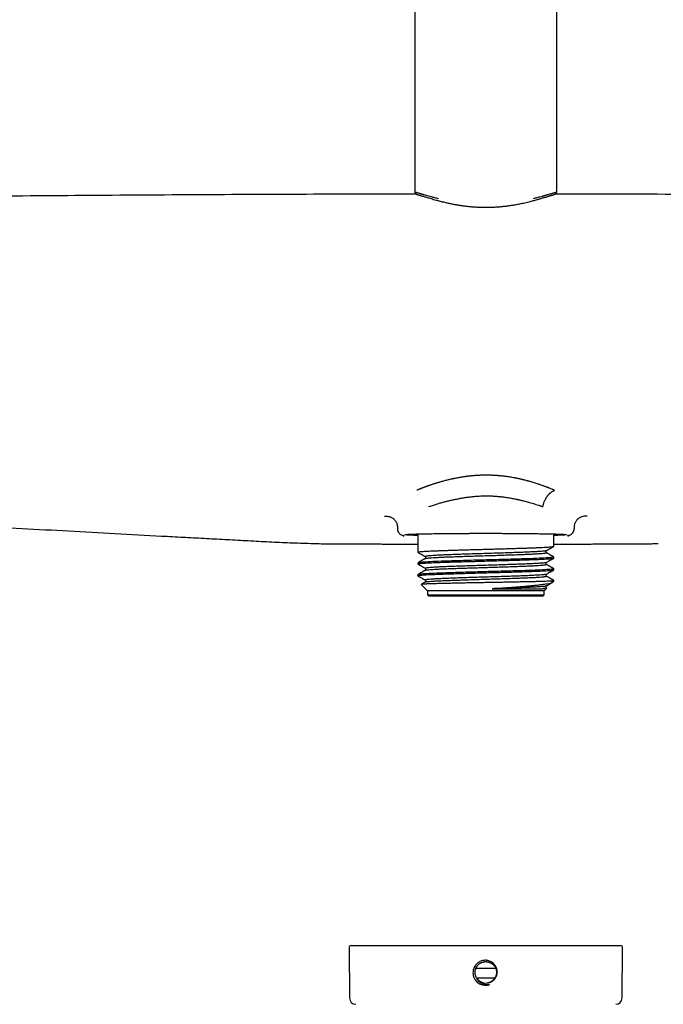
# Model space of a CAD drawing. Header units: millimetres. Extents: x 8 to 1762, y 12 to 2705.
# Tile 49 of 116: x 824 to 923, y 1404 to 1556. Entities that reach past the tile are written whole.
import ezdxf

# ---------------------------------------------------------------- set-up
doc = ezdxf.new("R2010")
doc.units = ezdxf.units.MM

msp = doc.modelspace()

# ---------------------------------------------------------------- linework, layer by layer
at = {"color": 7, "linetype": 'Continuous', "lineweight": 30}
for p, q in [((884.47, 2009.26), (884.47, 1529.15)), ((906.37, 1529.15), (906.37, 2009.26)), ((902.61, 1527.72), (902.59, 1527.72)), ((882.68, 1476), (882.81, 1476.14)), ((884.94, 1476.19), (884.94, 1473.56)), ((905.9, 1474.47), (905.9, 1476.19)), ((908.02, 1476.14), (908.15, 1476)), ((886.1, 1472.89), (886.1, 1472.58)), ((904.73, 1473.48), (904.73, 1473.79)), ((905.88, 1472.63), (905.89, 1472.64)), ((905.9, 1472.65), (905.9, 1472.81)), ((884.94, 1471.9), (884.94, 1471.75)), ((886.1, 1471.07), (886.1, 1470.77)), ((904.73, 1471.66), (904.73, 1471.97)), ((905.9, 1470.84), (905.9, 1471)), ((884.94, 1470.09), (884.94, 1469.93)), ((904.73, 1469.85), (904.73, 1470.16)), ((885.46, 1468.57), (886.44, 1467.59)), ((886.1, 1469.26), (886.1, 1468.95)), ((896.42, 1467.93), (904.12, 1467.93)), ((904.4, 1467.59), (904.8, 1468)), ((904.73, 1468.04), (904.73, 1468.35)), ((904.79, 1468.01), (904.73, 1468.04)), ((905.43, 1469.09), (905.9, 1469.09)), ((905.73, 1468.93), (905.89, 1469.09)), ((905.9, 1469.09), (905.9, 1469.18)), ((886.44, 1467.59), (886.44, 1466.99)), ((904.4, 1467.59), (886.44, 1467.59)), ((886.44, 1466.99), (886.64, 1466.79)), ((886.44, 1466.99), (904.4, 1466.99)), ((904.2, 1466.79), (886.64, 1466.79)), ((904.2, 1466.79), (904.4, 1466.99)), ((904.4, 1466.99), (904.4, 1467.59)), ((874.34, 1412.6), (874.41, 1404.84)), ((874.64, 1412.9), (916.2, 1412.9)), ((916.43, 1404.84), (916.5, 1412.6)), ((896.95, 1409.4), (893.89, 1409.4)), ((896.81, 1407.9), (894.02, 1407.9)), ((897.05, 1408.53), (897.05, 1408.53))]:
    msp.add_line(p, q, dxfattribs=at)
for centre, radius, start, end in [((884.64, 1476.19), 0.3, 0, 36.2981), ((906.2, 1476.19), 0.3, 143.5736, 180), ((874.64, 1412.6), 0.3, 90, 180.5), ((916.2, 1412.6), 0.3, 359.5, 90), ((895.42, 1408.78), 2, 202.5814, 286.1077), ((895.42, 1408.78), 1.65, 210.1444, 278.0916), ((875.41, 1404.85), 1, 180.5, 267.3946), ((915.43, 1404.85), 1, 272.6054, 359.5)]:
    msp.add_arc(centre, radius, start, end, dxfattribs=at)
for points, knots in [([(884.73, 1528.75), (882.15, 1528.75), (873.43, 1528.75), (858.57, 1528.69), (840.15, 1528.59), (821.73, 1528.45), (803.31, 1528.27), (785.66, 1528.06), (774.14, 1527.89), (768.77, 1527.82)], [0, 0, 0, 0, 0.066719, 0.225566, 0.384412, 0.543256, 0.7021, 0.860946, 1, 1, 1, 1]), ([(884.47, 1529.15), (884.47, 1529.11), (884.48, 1529.03), (884.53, 1528.93), (884.59, 1528.85), (884.65, 1528.8), (884.7, 1528.77), (884.72, 1528.76), (884.74, 1528.75), (884.76, 1528.74), (884.78, 1528.73), (884.83, 1528.71), (884.88, 1528.69), (884.94, 1528.67), (885.01, 1528.65), (885.09, 1528.63), (885.19, 1528.59), (885.31, 1528.56), (885.47, 1528.51), (885.65, 1528.46), (885.87, 1528.4), (886.12, 1528.32), (886.39, 1528.25), (886.68, 1528.16), (887, 1528.06), (887.37, 1527.95), (887.78, 1527.83), (888.08, 1527.75), (888.23, 1527.71)], [0, 0, 0, 0, 0.027194, 0.051421, 0.072418, 0.091699, 0.107197, 0.119265, 0.130521, 0.14223, 0.154392, 0.184866, 0.217896, 0.249566, 0.283222, 0.318831, 0.357441, 0.401797, 0.450487, 0.503541, 0.561015, 0.623002, 0.67797, 0.735887, 0.796928, 0.861249, 0.928944, 1, 1, 1, 1]), ([(884.47, 1529.15), (884.47, 1529.14), (884.47, 1529.13), (884.51, 1529.11), (884.58, 1529.08), (884.68, 1529.05), (884.81, 1529.01), (884.98, 1528.96), (885.15, 1528.9), (885.29, 1528.86), (885.37, 1528.84), (885.47, 1528.81), (885.56, 1528.78), (885.67, 1528.75), (885.78, 1528.72), (885.95, 1528.67), (886.21, 1528.59), (886.59, 1528.49), (887.02, 1528.37), (887.51, 1528.24), (887.87, 1528.15), (888.06, 1528.1)], [0, 0, 0, 0, 0.0537598, 0.1160149, 0.175366, 0.2318178, 0.2992371, 0.3685503, 0.4397745, 0.4641944, 0.4888335, 0.5136922, 0.5387712, 0.5640708, 0.5895918, 0.6153344, 0.6838756, 0.7566067, 0.8335342, 0.9146637, 1, 1, 1, 1]), ([(902.59, 1527.71), (902.69, 1527.74), (902.89, 1527.79), (903.18, 1527.87), (903.45, 1527.95), (903.7, 1528.02), (903.93, 1528.09), (904.16, 1528.16), (904.36, 1528.22), (904.56, 1528.28), (904.74, 1528.33), (904.91, 1528.38), (905.06, 1528.42), (905.19, 1528.46), (905.3, 1528.5), (905.41, 1528.53), (905.51, 1528.56), (905.61, 1528.59), (905.71, 1528.62), (905.81, 1528.65), (905.89, 1528.68), (905.96, 1528.7), (906.02, 1528.72), (906.06, 1528.74), (906.1, 1528.76), (906.16, 1528.79), (906.21, 1528.83), (906.24, 1528.86), (906.26, 1528.88), (906.29, 1528.91), (906.32, 1528.96), (906.34, 1529.01), (906.36, 1529.07), (906.36, 1529.12), (906.37, 1529.15)], [0, 0, 0, 0, 0.043673, 0.092943, 0.138748, 0.181224, 0.220472, 0.267102, 0.308414, 0.344456, 0.388714, 0.429406, 0.466513, 0.501097, 0.535538, 0.564671, 0.597172, 0.633584, 0.673943, 0.717274, 0.758026, 0.795267, 0.828967, 0.859142, 0.881396, 0.90703, 0.936316, 0.941636, 0.948576, 0.957825, 0.966325, 0.976176, 0.98739, 1, 1, 1, 1]), ([(902.77, 1528.1), (902.95, 1528.14), (903.29, 1528.23), (903.75, 1528.35), (904.08, 1528.44), (904.29, 1528.5), (904.41, 1528.53), (904.53, 1528.57), (904.64, 1528.6), (904.74, 1528.63), (904.84, 1528.66), (905, 1528.7), (905.19, 1528.76), (905.41, 1528.82), (905.61, 1528.88), (905.78, 1528.93), (905.93, 1528.98), (906.06, 1529.02), (906.17, 1529.05), (906.26, 1529.09), (906.33, 1529.11), (906.37, 1529.13), (906.37, 1529.14), (906.37, 1529.15)], [0, 0, 0, 0, 0.079718, 0.155672, 0.227866, 0.251334, 0.274376, 0.296992, 0.319183, 0.340949, 0.36229, 0.383206, 0.441016, 0.497737, 0.553373, 0.607932, 0.66142, 0.713846, 0.765216, 0.828684, 0.895888, 0.966833, 1, 1, 1, 1]), ([(1023.19, 1527.8), (1017.44, 1527.88), (1005.55, 1528.06), (987.52, 1528.27), (969.1, 1528.45), (950.68, 1528.59), (932.26, 1528.69), (917.4, 1528.75), (908.67, 1528.75), (906.09, 1528.75)], [0, 0, 0, 0, 0.147284, 0.304594, 0.461906, 0.61922, 0.776533, 0.933844, 1, 1, 1, 1]), ([(888.23, 1527.71), (888.33, 1527.69), (888.54, 1527.63), (888.88, 1527.55), (889.23, 1527.47), (889.56, 1527.39), (889.88, 1527.32), (890.18, 1527.26), (890.45, 1527.21), (890.71, 1527.16), (890.93, 1527.12), (891.15, 1527.08), (891.35, 1527.05), (891.56, 1527.02), (891.77, 1526.99), (892.11, 1526.94), (892.59, 1526.88), (893.22, 1526.82), (893.86, 1526.77), (894.51, 1526.74), (895.16, 1526.73), (895.81, 1526.73), (896.47, 1526.75), (897.11, 1526.78), (897.72, 1526.83), (898.18, 1526.88), (898.5, 1526.91), (898.69, 1526.94), (898.89, 1526.97), (899.12, 1527), (899.37, 1527.03), (899.66, 1527.08), (899.96, 1527.13), (900.3, 1527.19), (900.66, 1527.26), (901.03, 1527.34), (901.43, 1527.43), (901.84, 1527.52), (902.24, 1527.62), (902.49, 1527.68), (902.61, 1527.71)], [0, 0, 0, 0, 0.025696, 0.055374, 0.083066, 0.108799, 0.132591, 0.154454, 0.174393, 0.192411, 0.208506, 0.222787, 0.236733, 0.2508, 0.264963, 0.279213, 0.319581, 0.360575, 0.401643, 0.44271, 0.483814, 0.524986, 0.566163, 0.607235, 0.646707, 0.684058, 0.696883, 0.709436, 0.722529, 0.737693, 0.754956, 0.774332, 0.795834, 0.819465, 0.845229, 0.873127, 0.903158, 0.935319, 0.969605, 1, 1, 1, 1]), ([(906.03, 1483.1), (905.9, 1483.15), (905.64, 1483.25), (905.37, 1483.37), (905.2, 1483.43), (905.16, 1483.45), (905.12, 1483.46), (905.07, 1483.48), (905.03, 1483.5), (904.98, 1483.52), (904.94, 1483.53), (904.9, 1483.55), (904.84, 1483.57), (904.76, 1483.6), (904.64, 1483.64), (904.49, 1483.7), (904.31, 1483.77), (904.08, 1483.85), (903.86, 1483.93), (903.65, 1484), (903.34, 1484.11), (902.89, 1484.25), (902.44, 1484.39), (902.14, 1484.47), (902.01, 1484.51), (901.88, 1484.54), (901.71, 1484.59), (901.57, 1484.62), (901.46, 1484.65), (901.43, 1484.66), (901.4, 1484.67), (901.36, 1484.68), (901.33, 1484.68), (901.29, 1484.69), (901.27, 1484.7), (901.24, 1484.71), (901.2, 1484.72), (901.13, 1484.73), (901.02, 1484.76), (900.89, 1484.79), (900.76, 1484.82), (900.63, 1484.85), (900.48, 1484.88), (900.32, 1484.91), (900.14, 1484.95), (899.96, 1484.99), (899.8, 1485.02), (899.58, 1485.05), (899.31, 1485.1), (898.97, 1485.16), (898.65, 1485.2), (898.37, 1485.24), (898.08, 1485.27), (897.83, 1485.3), (897.61, 1485.32), (897.41, 1485.34), (897.21, 1485.36), (896.99, 1485.37), (896.76, 1485.39), (896.52, 1485.4), (896.27, 1485.41), (896.02, 1485.42), (895.78, 1485.42), (895.58, 1485.42), (895.43, 1485.42), (895.3, 1485.42), (895.17, 1485.42), (895.02, 1485.42), (894.84, 1485.42), (894.65, 1485.41), (894.43, 1485.4), (894.2, 1485.39), (893.96, 1485.38), (893.79, 1485.37), (893.69, 1485.36), (893.62, 1485.35), (893.56, 1485.35), (893.48, 1485.34), (893.39, 1485.33), (893.26, 1485.32), (893.1, 1485.3), (892.89, 1485.28), (892.72, 1485.26), (892.57, 1485.24), (892.47, 1485.23), (892.37, 1485.22), (892.26, 1485.2), (892.15, 1485.19), (892.08, 1485.18), (892.02, 1485.17), (891.95, 1485.16), (891.84, 1485.14), (891.7, 1485.12), (891.53, 1485.09), (891.33, 1485.06), (891.09, 1485.01), (890.81, 1484.96), (890.57, 1484.91), (890.41, 1484.88), (890.33, 1484.86), (890.27, 1484.85), (890.21, 1484.83), (889.99, 1484.79), (889.59, 1484.69), (889.03, 1484.55), (888.48, 1484.4), (888.07, 1484.28), (887.81, 1484.2), (887.69, 1484.16), (887.58, 1484.13), (887.46, 1484.09), (887.32, 1484.05), (887.15, 1483.99), (886.96, 1483.93), (886.78, 1483.87), (886.64, 1483.82), (886.54, 1483.78), (886.45, 1483.75), (886.35, 1483.71), (886.26, 1483.68), (886.17, 1483.65), (886.07, 1483.61), (885.98, 1483.58), (885.88, 1483.54), (885.78, 1483.5), (885.7, 1483.47), (885.64, 1483.45), (885.59, 1483.43), (885.52, 1483.4), (885.43, 1483.36), (885.32, 1483.32), (885.22, 1483.28), (885.1, 1483.23), (884.96, 1483.17), (884.86, 1483.12), (884.81, 1483.1)], [0, 0, 0, 0, 0.022243, 0.044613, 0.047075, 0.049538, 0.051999, 0.054461, 0.056921, 0.059382, 0.061841, 0.06377, 0.066632, 0.070792, 0.07724, 0.085431, 0.095363, 0.107036, 0.120453, 0.130646, 0.139014, 0.168346, 0.197945, 0.204518, 0.2111, 0.217208, 0.223217, 0.235291, 0.236766, 0.238266, 0.23979, 0.241338, 0.242911, 0.244509, 0.246131, 0.246789, 0.248601, 0.251405, 0.256693, 0.263762, 0.268999, 0.274919, 0.281527, 0.28883, 0.29683, 0.305532, 0.312838, 0.318101, 0.33418, 0.349542, 0.362637, 0.374954, 0.386536, 0.399335, 0.407193, 0.415446, 0.424092, 0.43313, 0.44353, 0.453913, 0.463438, 0.475134, 0.485213, 0.49368, 0.500541, 0.504834, 0.510166, 0.516535, 0.523937, 0.532369, 0.540686, 0.551816, 0.561839, 0.570759, 0.573366, 0.575783, 0.57867, 0.582028, 0.585854, 0.590149, 0.597843, 0.606692, 0.616692, 0.62089, 0.625261, 0.629806, 0.634525, 0.639416, 0.643113, 0.643914, 0.647295, 0.652402, 0.65842, 0.665811, 0.674574, 0.684706, 0.697675, 0.712353, 0.716764, 0.719558, 0.722352, 0.725145, 0.727938, 0.752846, 0.779688, 0.805877, 0.831653, 0.839232, 0.844586, 0.849355, 0.855362, 0.862602, 0.871072, 0.880767, 0.89168, 0.898113, 0.903048, 0.907979, 0.912905, 0.917827, 0.922745, 0.927657, 0.933056, 0.938449, 0.943835, 0.949216, 0.951328, 0.954183, 0.958178, 0.96331, 0.96957, 0.976273, 0.980834, 0.990897, 1, 1, 1, 1]), ([(904.21, 1480.57), (904.21, 1480.57), (904.21, 1480.58), (904.21, 1480.6), (904.22, 1480.63), (904.23, 1480.68), (904.24, 1480.72), (904.25, 1480.75), (904.26, 1480.78), (904.27, 1480.82), (904.27, 1480.86), (904.29, 1480.9), (904.3, 1480.94), (904.33, 1481.05), (904.38, 1481.22), (904.46, 1481.44), (904.55, 1481.62), (904.62, 1481.75), (904.67, 1481.85), (904.73, 1481.94), (904.79, 1482.03), (904.85, 1482.12), (904.91, 1482.2), (904.98, 1482.29), (905.06, 1482.39), (905.13, 1482.48), (905.21, 1482.56), (905.29, 1482.63), (905.37, 1482.71), (905.46, 1482.78), (905.57, 1482.86), (905.71, 1482.95), (905.86, 1483.03), (905.97, 1483.08), (906.03, 1483.1)], [0, 0, 0, 0, 0.001455, 0.003711, 0.015412, 0.034631, 0.042739, 0.051714, 0.061571, 0.07233, 0.084012, 0.096645, 0.110258, 0.124887, 0.1922, 0.259668, 0.326704, 0.359775, 0.392365, 0.424341, 0.455582, 0.485973, 0.515418, 0.552186, 0.588722, 0.624878, 0.660518, 0.695528, 0.729818, 0.763325, 0.810695, 0.866402, 0.929507, 1, 1, 1, 1]), ([(886.63, 1480.58), (886.82, 1480.64), (887.2, 1480.78), (887.8, 1480.97), (888.39, 1481.14), (888.99, 1481.31), (889.58, 1481.46), (890.17, 1481.6), (890.76, 1481.72), (891.36, 1481.84), (891.98, 1481.94), (892.6, 1482.04), (893.21, 1482.11), (893.8, 1482.17), (894.36, 1482.22), (894.9, 1482.24), (895.33, 1482.25), (895.65, 1482.25), (895.87, 1482.24), (896.1, 1482.24), (896.34, 1482.23), (896.57, 1482.22), (896.92, 1482.19), (897.38, 1482.15), (897.99, 1482.09), (898.66, 1482), (899.36, 1481.88), (899.86, 1481.79), (900.14, 1481.73), (900.22, 1481.71), (900.3, 1481.69), (900.38, 1481.67), (900.47, 1481.66), (900.55, 1481.64), (900.69, 1481.6), (900.89, 1481.56), (901.16, 1481.49), (901.47, 1481.41), (901.81, 1481.32), (902.17, 1481.22), (902.55, 1481.11), (902.95, 1480.99), (903.36, 1480.86), (903.79, 1480.72), (904.06, 1480.62), (904.21, 1480.57)], [0, 0, 0, 0, 0.039821, 0.078472, 0.115958, 0.152282, 0.18745, 0.221467, 0.254339, 0.286071, 0.32095, 0.354362, 0.386321, 0.416842, 0.445943, 0.473645, 0.499971, 0.511518, 0.523198, 0.53501, 0.546957, 0.55904, 0.571261, 0.60062, 0.630771, 0.667719, 0.705839, 0.745155, 0.74941, 0.753775, 0.75825, 0.762835, 0.767529, 0.772333, 0.777248, 0.791329, 0.806242, 0.825081, 0.8451, 0.866301, 0.890326, 0.915709, 0.942448, 0.970545, 1, 1, 1, 1]), ([(766.48, 1480.74), (768.92, 1480.57), (773.79, 1480.22), (781.1, 1479.74), (788.41, 1479.28), (795.72, 1478.84), (803.03, 1478.4), (810.35, 1477.98), (820, 1477.44), (831.99, 1476.78), (842.62, 1476.2), (849.54, 1475.83), (852.76, 1475.66), (855.98, 1475.49), (859.2, 1475.31), (862.42, 1475.14), (865.64, 1475), (867.79, 1474.93), (868.87, 1474.9)], [0, 0, 0, 0, 0.0714395, 0.1428673, 0.2142893, 0.2857104, 0.3571312, 0.428551, 0.4999692, 0.6399432, 0.7799138, 0.8113355, 0.8427571, 0.8741786, 0.9056056, 0.9370473, 0.9685093, 1, 1, 1, 1]), ([(879.8, 1479.11), (879.89, 1479.11), (880.08, 1479.11), (880.35, 1479.08), (880.59, 1479.03), (880.8, 1478.95), (880.98, 1478.86), (881.15, 1478.74), (881.3, 1478.61), (881.43, 1478.46), (881.55, 1478.3), (881.65, 1478.12), (881.73, 1477.91), (881.78, 1477.67), (881.8, 1477.4), (881.81, 1477.23), (881.81, 1477.14)], [0, 0, 0, 0, 0.083958, 0.167762, 0.250727, 0.312563, 0.374686, 0.437218, 0.49982, 0.562416, 0.624943, 0.687387, 0.749825, 0.833033, 0.916346, 1, 1, 1, 1]), ([(911.03, 1479.11), (910.94, 1479.11), (910.77, 1479.11), (910.51, 1479.09), (910.26, 1479.04), (910.05, 1478.96), (909.87, 1478.86), (909.7, 1478.75), (909.54, 1478.61), (909.4, 1478.45), (909.28, 1478.28), (909.18, 1478.1), (909.1, 1477.89), (909.05, 1477.66), (909.03, 1477.39), (909.03, 1477.22), (909.03, 1477.14)], [0, 0, 0, 0, 0.08058, 0.16188, 0.244358, 0.307209, 0.370895, 0.435258, 0.499998, 0.564739, 0.629102, 0.692789, 0.755641, 0.838121, 0.919421, 1, 1, 1, 1]), ([(881.81, 1477.14), (881.81, 1477.09), (881.81, 1477.01), (881.84, 1476.89), (881.88, 1476.77), (881.93, 1476.67), (881.99, 1476.57), (882.07, 1476.46), (882.19, 1476.34), (882.36, 1476.24), (882.52, 1476.18), (882.67, 1476.14), (882.77, 1476.14), (882.81, 1476.14)], [0, 0, 0, 0, 0.082482, 0.162294, 0.239438, 0.313915, 0.385726, 0.454873, 0.585017, 0.704572, 0.813563, 0.912023, 1, 1, 1, 1]), ([(908.02, 1476.14), (908.09, 1476.14), (908.22, 1476.15), (908.4, 1476.21), (908.54, 1476.28), (908.62, 1476.33), (908.66, 1476.36), (908.7, 1476.4), (908.74, 1476.44), (908.8, 1476.5), (908.86, 1476.58), (908.91, 1476.68), (908.96, 1476.78), (909, 1476.89), (909.02, 1477.01), (909.02, 1477.09), (909.03, 1477.14)], [0, 0, 0, 0, 0.1207282, 0.2442087, 0.3705154, 0.4025929, 0.4348533, 0.4672973, 0.4999262, 0.5544902, 0.6205623, 0.6981405, 0.7638947, 0.8361236, 0.9148259, 1, 1, 1, 1]), ([(884.94, 1476.13), (884.91, 1476.14), (884.76, 1476.14), (884.51, 1476.15), (884.18, 1476.16), (883.9, 1476.17), (883.65, 1476.18), (883.44, 1476.19), (883.27, 1476.2), (883.13, 1476.22), (883.03, 1476.23), (882.97, 1476.24), (882.95, 1476.25), (882.97, 1476.26), (883.03, 1476.28), (883.13, 1476.29), (883.27, 1476.3), (883.44, 1476.31), (883.65, 1476.32), (883.9, 1476.34), (884.19, 1476.35), (884.5, 1476.36), (884.86, 1476.37), (885.25, 1476.38), (885.67, 1476.39), (886.12, 1476.4), (886.6, 1476.41), (887.11, 1476.41), (887.65, 1476.42), (888.21, 1476.43), (888.79, 1476.44), (889.39, 1476.44), (890.01, 1476.45), (890.65, 1476.45), (891.3, 1476.46), (891.96, 1476.46), (892.64, 1476.46), (893.32, 1476.47), (894.02, 1476.47), (894.72, 1476.47), (895.42, 1476.47), (896.12, 1476.47), (896.82, 1476.47), (897.51, 1476.47), (898.2, 1476.46), (898.87, 1476.46), (899.54, 1476.46), (900.19, 1476.45), (900.82, 1476.45), (901.44, 1476.44), (902.04, 1476.44), (902.62, 1476.43), (903.19, 1476.42), (903.72, 1476.41), (904.23, 1476.41), (904.72, 1476.4), (905.17, 1476.39), (905.59, 1476.38), (905.98, 1476.37), (906.33, 1476.36), (906.65, 1476.35), (906.93, 1476.34), (907.18, 1476.32), (907.39, 1476.31), (907.57, 1476.3), (907.71, 1476.29), (907.8, 1476.28), (907.86, 1476.26), (907.88, 1476.25), (907.86, 1476.24), (907.81, 1476.23), (907.71, 1476.22), (907.57, 1476.2), (907.39, 1476.19), (907.18, 1476.18), (906.93, 1476.17), (906.65, 1476.16), (906.33, 1476.15), (906.08, 1476.14), (905.92, 1476.14), (905.9, 1476.13)], [0, 0, 0, 0, 0.0026216, 0.0156437, 0.0286608, 0.0417136, 0.0547579, 0.0677736, 0.0808016, 0.0939205, 0.107065, 0.1202031, 0.1333767, 0.1465417, 0.1596778, 0.1728271, 0.1859458, 0.1989684, 0.2119857, 0.2250385, 0.2380828, 0.2510983, 0.2641258, 0.2772443, 0.2903881, 0.3035253, 0.316698, 0.3298619, 0.3429969, 0.356145, 0.3692623, 0.3822835, 0.3952995, 0.4083509, 0.4213937, 0.4344079, 0.4474341, 0.4605512, 0.4736938, 0.4868299, 0.5000015, 0.5131644, 0.5262986, 0.539446, 0.5525628, 0.5655837, 0.5785994, 0.5916507, 0.6046936, 0.617708, 0.6307346, 0.6438522, 0.6569955, 0.6701324, 0.683305, 0.696469, 0.7096043, 0.7227529, 0.7358711, 0.7488932, 0.7619103, 0.7749631, 0.7880074, 0.8010232, 0.8140511, 0.8271701, 0.8403145, 0.8534526, 0.8666262, 0.8797912, 0.8929273, 0.9060767, 0.9191953, 0.9322179, 0.9452352, 0.958288, 0.9713323, 0.9843478, 0.9973753, 1, 1, 1, 1]), ([(868.87, 1474.89), (869, 1474.89), (869.3, 1474.88), (869.77, 1474.87), (870.3, 1474.86), (870.88, 1474.85), (871.51, 1474.85), (872.16, 1474.84), (872.85, 1474.83), (873.57, 1474.83), (874.33, 1474.83), (875.13, 1474.82), (875.67, 1474.82), (875.95, 1474.82)], [0, 0, 0, 0, 0.0561145, 0.1247796, 0.1999927, 0.2817486, 0.3700429, 0.464873, 0.5602697, 0.6614766, 0.7684968, 0.8813354, 1, 1, 1, 1]), ([(875.95, 1474.82), (876.16, 1474.82), (876.56, 1474.82), (877.15, 1474.82), (877.69, 1474.82), (878.2, 1474.82), (878.66, 1474.82), (879.08, 1474.82), (879.46, 1474.82), (879.79, 1474.81), (880.09, 1474.81), (880.36, 1474.81), (880.93, 1474.81), (881.81, 1474.81), (883.25, 1474.81), (884.3, 1474.81), (884.94, 1474.81)], [0, 0, 0, 0, 0.069313, 0.134273, 0.19488, 0.251133, 0.303034, 0.350581, 0.391424, 0.428397, 0.461501, 0.490946, 0.519658, 0.650277, 0.784703, 1, 1, 1, 1]), ([(884.94, 1473.56), (884.94, 1473.56), (884.95, 1473.58), (885.03, 1473.6), (885.2, 1473.63), (885.45, 1473.65), (885.77, 1473.68), (886.17, 1473.7), (886.63, 1473.73), (887.17, 1473.75), (887.76, 1473.78), (888.41, 1473.8), (889.12, 1473.83), (889.87, 1473.85), (890.66, 1473.88), (891.48, 1473.9), (892.34, 1473.93), (893.22, 1473.95), (894.11, 1473.98), (895.01, 1474), (895.91, 1474.03), (896.81, 1474.05), (897.7, 1474.08), (898.57, 1474.1), (899.41, 1474.13), (900.22, 1474.15), (901, 1474.18), (901.74, 1474.2), (902.43, 1474.23), (903.07, 1474.25), (903.65, 1474.28), (904.17, 1474.3), (904.63, 1474.33), (905.02, 1474.35), (905.35, 1474.37), (905.6, 1474.4), (905.77, 1474.42), (905.86, 1474.44), (905.87, 1474.45), (905.88, 1474.46)], [0, 0, 0, 0, 0.017451, 0.045791, 0.074101, 0.10238, 0.130628, 0.158846, 0.187034, 0.21519, 0.243317, 0.271413, 0.299478, 0.327513, 0.355517, 0.383491, 0.411434, 0.439347, 0.467229, 0.495081, 0.522902, 0.550692, 0.578452, 0.606182, 0.633881, 0.66155, 0.689188, 0.716795, 0.744372, 0.771918, 0.799434, 0.82692, 0.854374, 0.881799, 0.909192, 0.936556, 0.963888, 0.991191, 1, 1, 1, 1]), ([(904.71, 1473.78), (904.91, 1473.89), (905.3, 1474.11), (905.69, 1474.34), (905.88, 1474.45)], [0, 0, 0, 0, 0.505338, 1, 1, 1, 1]), ([(905.9, 1474.81), (906.17, 1474.81), (906.74, 1474.81), (907.57, 1474.81), (908.38, 1474.81), (908.98, 1474.81), (909.41, 1474.81), (909.69, 1474.81), (910, 1474.81), (910.36, 1474.81), (910.75, 1474.81), (911.18, 1474.81), (911.66, 1474.82), (912.21, 1474.82), (912.81, 1474.82), (913.46, 1474.82), (914.16, 1474.82), (914.64, 1474.82), (914.88, 1474.82)], [0, 0, 0, 0, 0.092975, 0.188288, 0.278359, 0.362974, 0.389765, 0.420629, 0.455722, 0.495043, 0.538593, 0.586371, 0.638378, 0.70047, 0.767678, 0.840002, 0.917443, 1, 1, 1, 1]), ([(914.88, 1474.82), (915.03, 1474.82), (915.34, 1474.82), (915.82, 1474.83), (916.35, 1474.83), (916.93, 1474.83), (917.56, 1474.83), (918.21, 1474.84), (918.9, 1474.84), (919.62, 1474.85), (920.38, 1474.86), (921.17, 1474.87), (921.7, 1474.89), (921.97, 1474.89)], [0, 0, 0, 0, 0.061897, 0.130359, 0.205392, 0.286998, 0.375185, 0.469961, 0.565368, 0.666656, 0.773842, 0.886947, 1, 1, 1, 1]), ([(914.88, 1474.82), (914.88, 1474.82), (914.88, 1474.81), (914.88, 1474.82), (914.88, 1474.83)], [0, 0, 0, 0, 0.253583, 1, 1, 1, 1]), ([(921.97, 1474.9), (921.97, 1474.89), (921.97, 1474.89), (921.97, 1474.89), (921.97, 1474.9)], [0, 0, 0, 0, 0.247703, 1, 1, 1, 1]), ([(884.94, 1471.75), (884.95, 1471.75), (884.95, 1471.77), (885.03, 1471.79), (885.17, 1471.81), (885.36, 1471.83), (885.61, 1471.85), (885.91, 1471.87), (886.26, 1471.89), (886.66, 1471.91), (887.1, 1471.93), (887.59, 1471.96), (888.12, 1471.98), (888.69, 1472), (889.29, 1472.02), (889.92, 1472.04), (890.58, 1472.06), (891.26, 1472.08), (891.97, 1472.1), (892.69, 1472.12), (893.48, 1472.14), (894.35, 1472.17), (895.28, 1472.19), (896.22, 1472.22), (897.14, 1472.25), (898.05, 1472.27), (898.93, 1472.3), (899.79, 1472.32), (900.61, 1472.35), (901.39, 1472.37), (902.12, 1472.4), (902.79, 1472.42), (903.41, 1472.45), (903.97, 1472.47), (904.46, 1472.5), (904.89, 1472.52), (905.24, 1472.55), (905.52, 1472.57), (905.72, 1472.6), (905.84, 1472.62), (905.87, 1472.63), (905.88, 1472.64)], [0, 0, 0, 0, 0.02095, 0.044964, 0.06893, 0.092847, 0.116715, 0.140534, 0.164305, 0.188026, 0.2117, 0.235324, 0.258899, 0.282426, 0.305904, 0.329333, 0.352714, 0.376046, 0.399329, 0.422563, 0.445748, 0.474658, 0.503492, 0.532249, 0.56093, 0.589535, 0.618064, 0.646517, 0.674894, 0.703194, 0.731419, 0.759567, 0.787639, 0.815634, 0.843554, 0.871398, 0.899165, 0.926856, 0.954471, 0.98201, 1, 1, 1, 1]), ([(884.95, 1473.55), (885.15, 1473.43), (885.53, 1473.21), (885.91, 1472.99), (886.1, 1472.88)], [0, 0, 0, 0, 0.50484, 1, 1, 1, 1]), ([(905.88, 1472.81), (905.83, 1472.78), (905.73, 1472.74), (904.79, 1472.67), (903.31, 1472.59), (901.33, 1472.52), (899, 1472.45), (896.45, 1472.38), (893.84, 1472.31), (891.32, 1472.24), (889.05, 1472.17), (887.17, 1472.1), (885.81, 1472.02), (885.03, 1471.96), (885.01, 1471.92), (885, 1471.9)], [0, 0, 0, 0, 0.074781, 0.153599, 0.232417, 0.311234, 0.390052, 0.468869, 0.547687, 0.626504, 0.705321, 0.784139, 0.862956, 0.941774, 1, 1, 1, 1]), ([(886.12, 1472.59), (885.93, 1472.48), (885.56, 1472.26), (885.19, 1472.05), (885.01, 1471.95)], [0, 0, 0, 0, 0.5301402, 1, 1, 1, 1]), ([(904.71, 1473.78), (904.69, 1473.77), (904.63, 1473.75), (904.37, 1473.71), (903.97, 1473.68), (903.43, 1473.64), (902.77, 1473.61), (901.98, 1473.57), (901.07, 1473.53), (900.07, 1473.49), (898.99, 1473.46), (897.84, 1473.42), (896.64, 1473.38), (895.41, 1473.34), (894.18, 1473.31), (892.96, 1473.27), (891.87, 1473.23), (890.93, 1473.2), (890.12, 1473.17), (889.37, 1473.14), (888.67, 1473.11), (888.04, 1473.08), (887.49, 1473.05), (887.03, 1473.02), (886.65, 1472.99), (886.36, 1472.96), (886.2, 1472.93), (886.11, 1472.91), (886.11, 1472.9), (886.1, 1472.89)], [0, 0, 0, 0, 0.036017, 0.076141, 0.11652, 0.157154, 0.198044, 0.239189, 0.28059, 0.322246, 0.364158, 0.406325, 0.448747, 0.491425, 0.534358, 0.577546, 0.62099, 0.653751, 0.686656, 0.719705, 0.752898, 0.786234, 0.819714, 0.853338, 0.887106, 0.921017, 0.955072, 0.977862, 1, 1, 1, 1]), ([(886.13, 1472.59), (886.14, 1472.59), (886.16, 1472.61), (886.33, 1472.64), (886.63, 1472.67), (887.05, 1472.71), (887.59, 1472.74), (888.23, 1472.77), (888.96, 1472.81), (889.78, 1472.84), (890.68, 1472.87), (891.64, 1472.91), (892.65, 1472.94), (893.69, 1472.97), (894.76, 1473.01), (895.84, 1473.04), (896.92, 1473.07), (897.97, 1473.11), (898.99, 1473.14), (899.96, 1473.17), (900.87, 1473.21), (901.71, 1473.24), (902.46, 1473.27), (903.12, 1473.31), (903.68, 1473.34), (904.13, 1473.37), (904.46, 1473.41), (904.66, 1473.44), (904.75, 1473.47), (904.73, 1473.48), (904.72, 1473.48)], [0, 0, 0, 0, 0.0195555, 0.0569909, 0.0944262, 0.1318616, 0.1692969, 0.2067323, 0.2441676, 0.2816029, 0.3190383, 0.3564736, 0.3939089, 0.4313442, 0.4687795, 0.5062148, 0.5436501, 0.5810854, 0.6185206, 0.6559559, 0.6933912, 0.7308265, 0.7682617, 0.805697, 0.8431322, 0.8805675, 0.9180027, 0.9554379, 0.9928731, 1, 1, 1, 1]), ([(904.71, 1471.96), (904.91, 1472.08), (905.3, 1472.3), (905.68, 1472.52), (905.88, 1472.63)], [0, 0, 0, 0, 0.5063779, 1, 1, 1, 1]), ([(905.89, 1472.82), (905.69, 1472.93), (905.31, 1473.15), (904.92, 1473.38), (904.73, 1473.49)], [0, 0, 0, 0, 0.508596, 1, 1, 1, 1]), ([(905.82, 1471), (905.83, 1470.98), (905.85, 1470.94), (905.19, 1470.88), (903.93, 1470.81), (902.12, 1470.74), (899.91, 1470.67), (897.42, 1470.6), (894.81, 1470.53), (892.24, 1470.45), (889.86, 1470.38), (887.82, 1470.31), (886.24, 1470.24), (885.25, 1470.17), (884.92, 1470.12), (884.95, 1470.09), (884.95, 1470.09)], [0, 0, 0, 0, 0.045375, 0.124198, 0.203021, 0.281844, 0.360667, 0.43949, 0.518313, 0.597136, 0.675959, 0.754782, 0.833605, 0.912429, 0.991252, 1, 1, 1, 1]), ([(884.96, 1471.73), (885.15, 1471.62), (885.53, 1471.4), (885.91, 1471.18), (886.1, 1471.07)], [0, 0, 0, 0, 0.503626, 1, 1, 1, 1]), ([(904.71, 1471.96), (904.71, 1471.96), (904.71, 1471.95), (904.57, 1471.92), (904.29, 1471.89), (903.87, 1471.85), (903.32, 1471.82), (902.66, 1471.78), (901.9, 1471.75), (901.04, 1471.71), (900.09, 1471.68), (899.08, 1471.64), (898.01, 1471.61), (896.91, 1471.57), (895.78, 1471.54), (894.65, 1471.5), (893.53, 1471.47), (892.43, 1471.43), (891.38, 1471.4), (890.39, 1471.36), (889.48, 1471.33), (888.65, 1471.29), (887.92, 1471.26), (887.3, 1471.22), (886.8, 1471.19), (886.43, 1471.15), (886.2, 1471.12), (886.09, 1471.09), (886.11, 1471.08), (886.12, 1471.07)], [0, 0, 0, 0, 0.007411, 0.046701, 0.08599, 0.12528, 0.164569, 0.203859, 0.243148, 0.282438, 0.321727, 0.361017, 0.400306, 0.439596, 0.478885, 0.518175, 0.557464, 0.596754, 0.636043, 0.675333, 0.714622, 0.753911, 0.793201, 0.83249, 0.87178, 0.911069, 0.950358, 0.989648, 1, 1, 1, 1]), ([(886.12, 1470.77), (886.14, 1470.78), (886.18, 1470.8), (886.36, 1470.83), (886.63, 1470.86), (887.01, 1470.89), (887.47, 1470.92), (888.03, 1470.95), (888.67, 1470.98), (889.4, 1471.01), (890.19, 1471.04), (891.04, 1471.07), (891.95, 1471.1), (892.91, 1471.13), (893.9, 1471.16), (894.91, 1471.19), (895.93, 1471.23), (896.95, 1471.26), (897.96, 1471.29), (898.94, 1471.32), (899.88, 1471.35), (900.77, 1471.39), (901.59, 1471.42), (902.34, 1471.45), (903.01, 1471.48), (903.58, 1471.52), (904.04, 1471.55), (904.4, 1471.58), (904.63, 1471.62), (904.73, 1471.64), (904.72, 1471.66), (904.72, 1471.66)], [0, 0, 0, 0, 0.0270936, 0.0605022, 0.0940694, 0.1277951, 0.1616794, 0.1957222, 0.2299236, 0.2642835, 0.298802, 0.3334791, 0.3683147, 0.4033088, 0.4384615, 0.4737727, 0.5092425, 0.5448708, 0.5806577, 0.616603, 0.6527069, 0.6889694, 0.7253903, 0.7619698, 0.7987078, 0.8356044, 0.8726594, 0.909873, 0.947245, 0.9847756, 1, 1, 1, 1]), ([(905.89, 1471), (905.69, 1471.12), (905.31, 1471.34), (904.92, 1471.56), (904.73, 1471.67)], [0, 0, 0, 0, 0.508613, 1, 1, 1, 1]), ([(886.12, 1470.78), (885.93, 1470.66), (885.53, 1470.44), (885.14, 1470.21), (884.94, 1470.1)], [0, 0, 0, 0, 0.499972, 1, 1, 1, 1]), ([(884.95, 1469.93), (884.95, 1469.94), (884.95, 1469.95), (885.02, 1469.97), (885.18, 1470), (885.4, 1470.02), (885.7, 1470.04), (886.07, 1470.07), (886.5, 1470.09), (887, 1470.12), (887.56, 1470.14), (888.17, 1470.17), (888.84, 1470.19), (889.55, 1470.22), (890.3, 1470.24), (891.09, 1470.26), (891.91, 1470.29), (892.76, 1470.31), (893.62, 1470.34), (894.5, 1470.36), (895.39, 1470.39), (896.27, 1470.41), (897.15, 1470.44), (898.01, 1470.46), (898.86, 1470.48), (899.68, 1470.51), (900.47, 1470.53), (901.23, 1470.56), (901.95, 1470.58), (902.61, 1470.61), (903.23, 1470.63), (903.79, 1470.65), (904.3, 1470.68), (904.74, 1470.7), (905.11, 1470.73), (905.41, 1470.75), (905.65, 1470.78), (905.8, 1470.8), (905.88, 1470.82), (905.88, 1470.83), (905.88, 1470.83)], [0, 0, 0, 0, 0.015951, 0.043207, 0.070463, 0.09772, 0.124976, 0.152232, 0.179488, 0.206744, 0.234, 0.261256, 0.288512, 0.315769, 0.343025, 0.370281, 0.397537, 0.424793, 0.452049, 0.479305, 0.506561, 0.533817, 0.561073, 0.58833, 0.615586, 0.642842, 0.670098, 0.697354, 0.72461, 0.751866, 0.779122, 0.806378, 0.833634, 0.86089, 0.888146, 0.915402, 0.942658, 0.969915, 0.997171, 1, 1, 1, 1]), ([(884.96, 1469.92), (885.15, 1469.8), (885.53, 1469.58), (885.91, 1469.36), (886.1, 1469.25)], [0, 0, 0, 0, 0.504019, 1, 1, 1, 1]), ([(904.7, 1470.15), (904.7, 1470.15), (904.69, 1470.13), (904.52, 1470.1), (904.21, 1470.07), (903.76, 1470.03), (903.19, 1470), (902.5, 1469.96), (901.72, 1469.93), (900.84, 1469.89), (899.88, 1469.86), (898.85, 1469.82), (897.77, 1469.79), (896.66, 1469.75), (895.53, 1469.72), (894.4, 1469.68), (893.28, 1469.65), (892.2, 1469.61), (891.16, 1469.58), (890.19, 1469.54), (889.29, 1469.51), (888.48, 1469.47), (887.78, 1469.44), (887.18, 1469.4), (886.71, 1469.37), (886.36, 1469.33), (886.16, 1469.3), (886.08, 1469.27), (886.1, 1469.26), (886.11, 1469.26)], [0, 0, 0, 0, 0.0161405, 0.0554217, 0.0947028, 0.133984, 0.1732652, 0.2125464, 0.2518276, 0.2911088, 0.33039, 0.3696712, 0.4089524, 0.4482336, 0.4875149, 0.5267961, 0.5660773, 0.6053586, 0.6446398, 0.683921, 0.7232023, 0.7624835, 0.8017648, 0.8410461, 0.8803273, 0.9196086, 0.9588899, 0.9981712, 1, 1, 1, 1]), ([(886.13, 1468.96), (886.13, 1468.96), (886.13, 1468.98), (886.26, 1469), (886.52, 1469.03), (886.91, 1469.07), (887.41, 1469.1), (888.02, 1469.13), (888.72, 1469.17), (889.52, 1469.2), (890.39, 1469.23), (891.33, 1469.27), (892.33, 1469.3), (893.37, 1469.33), (894.43, 1469.37), (895.51, 1469.4), (896.59, 1469.44), (897.65, 1469.47), (898.68, 1469.5), (899.67, 1469.54), (900.6, 1469.57), (901.46, 1469.6), (902.24, 1469.64), (902.93, 1469.67), (903.52, 1469.7), (904, 1469.74), (904.37, 1469.77), (904.61, 1469.8), (904.73, 1469.83), (904.72, 1469.85), (904.72, 1469.85)], [0, 0, 0, 0, 0.007932, 0.045371, 0.082809, 0.120247, 0.157686, 0.195124, 0.232562, 0.270001, 0.307439, 0.344877, 0.382316, 0.419754, 0.457192, 0.494631, 0.532069, 0.569507, 0.606946, 0.644384, 0.681822, 0.719261, 0.756699, 0.794137, 0.831575, 0.869014, 0.906452, 0.94389, 0.981328, 1, 1, 1, 1]), ([(904.71, 1470.15), (904.91, 1470.26), (905.3, 1470.49), (905.69, 1470.71), (905.88, 1470.82)], [0, 0, 0, 0, 0.503831, 1, 1, 1, 1]), ([(905.89, 1469.19), (905.69, 1469.3), (905.31, 1469.53), (904.92, 1469.75), (904.73, 1469.86)], [0, 0, 0, 0, 0.508631, 1, 1, 1, 1]), ([(905.43, 1469.09), (905.32, 1469.09), (905.1, 1469.08), (904.65, 1469.06), (904.13, 1469.04), (903.53, 1469.02), (902.87, 1469.01), (902.13, 1468.99), (901.34, 1468.97), (900.5, 1468.96), (899.61, 1468.94), (898.69, 1468.92), (897.75, 1468.9), (896.78, 1468.89), (895.81, 1468.87), (894.84, 1468.85), (893.87, 1468.83), (892.92, 1468.82), (891.99, 1468.8), (891.09, 1468.78), (890.23, 1468.76), (889.49, 1468.74), (888.86, 1468.72), (888.33, 1468.71), (887.78, 1468.7), (887.35, 1468.69), (887.08, 1468.68), (886.98, 1468.68), (886.95, 1468.68), (886.92, 1468.68), (886.9, 1468.68), (886.87, 1468.67), (886.84, 1468.67), (886.8, 1468.67), (886.74, 1468.67), (886.66, 1468.67), (886.55, 1468.66), (886.4, 1468.66), (886.23, 1468.65), (886.09, 1468.64), (886, 1468.63), (885.95, 1468.63), (885.91, 1468.63), (885.87, 1468.63), (885.83, 1468.62), (885.77, 1468.62), (885.7, 1468.61), (885.62, 1468.6), (885.56, 1468.6), (885.52, 1468.59), (885.49, 1468.59), (885.47, 1468.58), (885.46, 1468.58), (885.46, 1468.57), (885.47, 1468.57)], [0, 0, 0, 0, 0.034215, 0.068374, 0.102477, 0.136523, 0.170513, 0.204446, 0.238323, 0.272143, 0.305906, 0.339613, 0.373262, 0.406855, 0.44039, 0.473869, 0.50729, 0.540654, 0.574484, 0.608254, 0.641961, 0.675604, 0.700919, 0.726197, 0.751441, 0.784711, 0.799339, 0.801254, 0.803169, 0.805084, 0.806998, 0.808913, 0.810827, 0.8129, 0.816798, 0.822521, 0.830066, 0.842103, 0.856997, 0.874742, 0.88095, 0.885768, 0.890493, 0.895126, 0.899667, 0.904116, 0.919254, 0.933222, 0.946023, 0.956376, 0.967213, 0.978533, 0.990335, 1, 1, 1, 1]), ([(886.12, 1468.96), (885.93, 1468.85), (885.71, 1468.72), (885.49, 1468.6), (885.47, 1468.58)], [0, 0, 0, 0, 0.897313, 1, 1, 1, 1]), ([(896.42, 1467.93), (896.75, 1467.96), (897.42, 1468), (898.4, 1468.08), (899.37, 1468.15), (900.31, 1468.22), (901.2, 1468.29), (902.05, 1468.37), (902.83, 1468.44), (903.53, 1468.51), (904.15, 1468.59), (904.68, 1468.66), (905.12, 1468.73), (905.44, 1468.8), (905.65, 1468.87), (905.7, 1468.91), (905.72, 1468.93)], [0, 0, 0, 0, 0.069258, 0.139048, 0.209371, 0.280225, 0.351612, 0.423532, 0.495984, 0.568968, 0.642484, 0.716534, 0.791115, 0.86623, 0.941877, 1, 1, 1, 1]), ([(904.7, 1468.34), (904.69, 1468.33), (904.66, 1468.31), (904.46, 1468.28), (904.12, 1468.25), (903.65, 1468.21), (903.05, 1468.18), (902.34, 1468.14), (901.54, 1468.11), (900.64, 1468.07), (899.66, 1468.04), (898.62, 1468), (897.54, 1467.97), (896.79, 1467.94), (896.42, 1467.93)], [0, 0, 0, 0, 0.053208, 0.13928, 0.225353, 0.311424, 0.397496, 0.483568, 0.56964, 0.655712, 0.741784, 0.827856, 0.913928, 1, 1, 1, 1]), ([(904.12, 1467.93), (904.23, 1467.94), (904.45, 1467.96), (904.64, 1467.99), (904.74, 1468.02), (904.72, 1468.03), (904.72, 1468.04)], [0, 0, 0, 0, 0.296537, 0.594478, 0.893822, 1, 1, 1, 1]), ([(904.8, 1468), (904.8, 1468), (904.8, 1467.99), (904.76, 1467.98), (904.68, 1467.97), (904.54, 1467.96), (904.36, 1467.94), (904.2, 1467.94), (904.12, 1467.93)], [0, 0, 0, 0, 0.019983, 0.215211, 0.41083, 0.606836, 0.803227, 1, 1, 1, 1]), ([(904.71, 1468.33), (904.91, 1468.45), (905.23, 1468.63), (905.55, 1468.82), (905.68, 1468.89)], [0, 0, 0, 0, 0.610139, 1, 1, 1, 1]), ([(905.87, 1469.18), (905.86, 1469.17), (905.85, 1469.14), (905.58, 1469.11), (905.43, 1469.09)], [0, 0, 0, 0, 0.463988, 1, 1, 1, 1]), ([(895.65, 1407.14), (895.69, 1407.15), (895.78, 1407.16), (895.91, 1407.19), (896.04, 1407.23), (896.17, 1407.28), (896.3, 1407.35), (896.43, 1407.43), (896.55, 1407.51), (896.64, 1407.6), (896.75, 1407.71), (896.86, 1407.86), (897.04, 1408.15), (897.15, 1408.49), (897.18, 1408.87), (897.15, 1409.16), (897.07, 1409.46), (896.9, 1409.81), (896.61, 1410.18), (896.21, 1410.44), (895.87, 1410.57), (895.5, 1410.65), (895.03, 1410.64), (894.48, 1410.46), (894.13, 1410.21), (893.93, 1410), (893.81, 1409.86), (893.63, 1409.58), (893.5, 1409.22), (893.44, 1408.85), (893.44, 1408.56), (893.48, 1408.28), (893.54, 1408.1), (893.57, 1408.01)], [0, 0, 0, 0, 0.014525, 0.029382, 0.044567, 0.060078, 0.075905, 0.092045, 0.108494, 0.125258, 0.135877, 0.15663, 0.187887, 0.250283, 0.272227, 0.312849, 0.347422, 0.375451, 0.439911, 0.500248, 0.531511, 0.562835, 0.62521, 0.684105, 0.749956, 0.765618, 0.781223, 0.812501, 0.874868, 0.905204, 0.937388, 0.968706, 1, 1, 1, 1]), ([(893.99, 1407.95), (893.96, 1408), (893.91, 1408.09), (893.86, 1408.22), (893.83, 1408.33), (893.81, 1408.42), (893.79, 1408.5), (893.78, 1408.59), (893.77, 1408.67), (893.77, 1408.74), (893.77, 1408.79), (893.77, 1408.82), (893.77, 1408.87), (893.77, 1408.94), (893.79, 1409.04), (893.81, 1409.15), (893.83, 1409.24), (893.86, 1409.31), (893.88, 1409.38), (893.91, 1409.44), (893.94, 1409.51), (893.97, 1409.58), (894.02, 1409.66), (894.08, 1409.74), (894.14, 1409.82), (894.2, 1409.89), (894.29, 1409.98), (894.4, 1410.08), (894.5, 1410.15), (894.55, 1410.18), (894.56, 1410.19), (894.58, 1410.2), (894.62, 1410.22), (894.68, 1410.26), (894.77, 1410.3), (894.88, 1410.34), (895.01, 1410.38), (895.17, 1410.41), (895.29, 1410.43), (895.38, 1410.43), (895.43, 1410.43), (895.47, 1410.43), (895.53, 1410.43), (895.58, 1410.42), (895.64, 1410.41), (895.7, 1410.41), (895.78, 1410.39), (895.89, 1410.36), (896, 1410.32), (896.09, 1410.29), (896.16, 1410.25), (896.22, 1410.22), (896.28, 1410.19), (896.34, 1410.15), (896.4, 1410.11), (896.45, 1410.06), (896.51, 1410.02), (896.57, 1409.96), (896.64, 1409.89), (896.71, 1409.8), (896.77, 1409.73), (896.81, 1409.66), (896.84, 1409.62), (896.87, 1409.57), (896.9, 1409.51), (896.92, 1409.45), (896.96, 1409.37), (897, 1409.25), (897.04, 1409.09), (897.06, 1408.96), (897.07, 1408.86), (897.07, 1408.8), (897.07, 1408.73), (897.06, 1408.66), (897.06, 1408.58), (897.04, 1408.49), (897.02, 1408.39), (897, 1408.3), (896.97, 1408.22), (896.95, 1408.15), (896.92, 1408.09), (896.89, 1408.03), (896.85, 1407.97), (896.82, 1407.91), (896.78, 1407.85), (896.74, 1407.79), (896.67, 1407.7), (896.55, 1407.58), (896.41, 1407.45), (896.27, 1407.36), (896.14, 1407.29), (896.03, 1407.24), (895.94, 1407.21), (895.89, 1407.2), (895.84, 1407.18), (895.79, 1407.17), (895.74, 1407.16), (895.72, 1407.16)], [0, 0, 0, 0, 0.020552, 0.037409, 0.050571, 0.060712, 0.070851, 0.08099, 0.091129, 0.101267, 0.10482, 0.109167, 0.114307, 0.120242, 0.134489, 0.151909, 0.160685, 0.169325, 0.177828, 0.186195, 0.194425, 0.202519, 0.215498, 0.227844, 0.239558, 0.250639, 0.261088, 0.284429, 0.30382, 0.304779, 0.306021, 0.307547, 0.313825, 0.322655, 0.334037, 0.347969, 0.364452, 0.383485, 0.405066, 0.41012, 0.415539, 0.421321, 0.427467, 0.433977, 0.440851, 0.44809, 0.455691, 0.47308, 0.487324, 0.498422, 0.506373, 0.514817, 0.523262, 0.531706, 0.54015, 0.548593, 0.557037, 0.567081, 0.578863, 0.592385, 0.607646, 0.613589, 0.619987, 0.626839, 0.634145, 0.641905, 0.65012, 0.667907, 0.68751, 0.708927, 0.715491, 0.722807, 0.730876, 0.739698, 0.749272, 0.7596, 0.772389, 0.783437, 0.792744, 0.803438, 0.810215, 0.818655, 0.827094, 0.835534, 0.843973, 0.852412, 0.860851, 0.886152, 0.91145, 0.929172, 0.947581, 0.964212, 0.971862, 0.979066, 0.983378, 0.991001, 1, 1, 1, 1]), ([(895.97, 1406.86), (895.94, 1406.85), (895.87, 1406.84), (895.77, 1406.84), (895.65, 1406.84), (895.52, 1406.84), (895.32, 1406.87), (895.07, 1406.93), (894.78, 1407.05), (894.53, 1407.22), (894.34, 1407.39), (894.21, 1407.55), (894.13, 1407.67), (894.05, 1407.81), (894.01, 1407.9), (893.99, 1407.95)], [0, 0, 0, 0, 0.042477, 0.084152, 0.125036, 0.18523, 0.25014, 0.37488, 0.499821, 0.624429, 0.749565, 0.810642, 0.874652, 0.937285, 1, 1, 1, 1])]:
    msp.add_open_spline(points, degree=3, knots=knots, dxfattribs=at)

doc.saveas('drawing.dxf')
